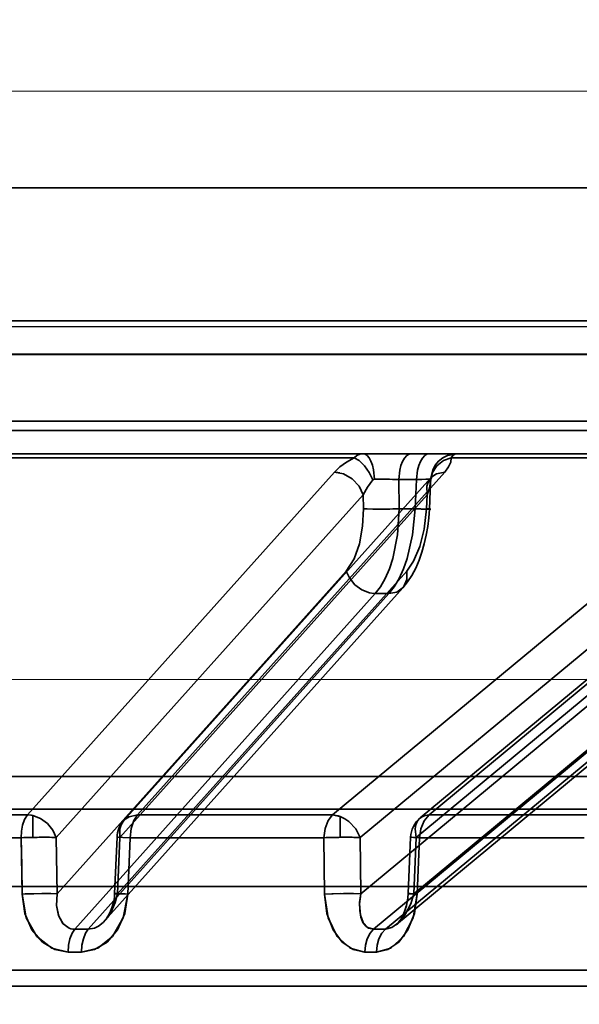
# Model space of a CAD drawing. Header units: millimetres. Extents: x 42175 to 97175, y 10092 to 468192.
# Tile 103 of 256: x 62960 to 62977, y 25820 to 25850. Entities that reach past the tile are written whole.
import ezdxf

# ---------------------------------------------------------------- set-up
doc = ezdxf.new("R2010")
doc.units = ezdxf.units.MM
doc.header["$XCLIPFRAME"] = 2
doc.linetypes.add('DASHED', pattern=[0.75, 0.5, -0.25])
for name, color, linetype in [('AHU03-3-68634OBJ', 8, 'Continuous'), ('EC-MTR_250-0_7OBJ', 8, 'Continuous'), ('FLUID-Wy2', 8, 'Continuous')]:
    doc.layers.add(name, color=color, linetype=linetype)
picture_1 = doc.add_image_def('image1.bmp', size_in_pixel=(951, 911))

msp = doc.modelspace()

# ---------------------------------------------------------------- linework, layer by layer
at = {"layer": 'AHU03-3-68634OBJ', "color": 8, "linetype": 'Continuous', "lineweight": 35, "ltscale": 100}
for p, q in [((63069.742, 25844.602), (62802.742, 25844.602)), ((63070.242, 25840.602), (62802.242, 25840.602))]:
    msp.add_line(p, q, dxfattribs=at)
at = {"layer": 'EC-MTR_250-0_7OBJ', "color": 8, "linetype": 'Continuous', "lineweight": 35, "ltscale": 100}
for p, q in [((62946.471, 25840.602), (62986.231, 25840.602)), ((62983.113, 25839.602), (62950.643, 25839.602)), ((62983.113, 25839.584), (62950.643, 25839.584)), ((62992.105, 25837.584), (62945.085, 25837.584)), ((63003.375, 25837.302), (62876.855, 25837.302)), ((62958.754, 25836.602), (62991.573, 25836.602)), ((62970.337, 25836.486), (62959.718, 25836.486)), ((62982.417, 25836.486), (62973.254, 25836.486)), ((62969.747, 25836.052), (62960.52, 25825.752)), ((62973.061, 25836.052), (62963.828, 25825.752)), ((62963.419, 25825.578), (62972.649, 25835.878)), ((62971.681, 25835.829), (62971.693, 25834.951)), ((62972.219, 25835.829), (62971.681, 25835.829)), ((62972.178, 25834.951), (62972.219, 25835.829)), ((62972.639, 25835.768), (62972.6, 25834.941)), ((62972.664, 25835.896), (62972.671, 25835.906)), ((62970.612, 25835.372), (62961.383, 25825.072)), ((62972.532, 25835.372), (62963.303, 25825.072)), ((62970.612, 25835.372), (62970.618, 25834.951)), ((62972.532, 25835.372), (62972.513, 25834.951)), ((62972.178, 25834.951), (62971.693, 25834.951)), ((62972.6, 25834.941), (62972.582, 25834.681)), ((62970.103, 25833.081), (62961.414, 25823.379)), ((62971.921, 25833.081), (62963.231, 25823.379)), ((62962.856, 25822.583), (62971.805, 25832.575)), ((62977.821, 25832.494), (62969.691, 25825.752)), ((62981.715, 25832.646), (62970.544, 25823.379)), ((62983.217, 25832.512), (62970.925, 25822.314)), ((62983.571, 25832.509), (62971.282, 25822.314)), ((62980.714, 25832.486), (62972.591, 25825.752)), ((62970.977, 25832.401), (62961.943, 25822.314)), ((62971.384, 25832.401), (62962.35, 25822.314)), ((62971.384, 25832.401), (62970.977, 25832.401)), ((62971.617, 25822.456), (62983.627, 25832.42)), ((62972.326, 25825.66), (62980.447, 25832.394)), ((62978.657, 25831.814), (62970.526, 25825.072)), ((62982.323, 25831.829), (62972.137, 25823.379)), ((62980.331, 25831.806), (62972.209, 25825.072)), ((62935.229, 25826.902), (62987.564, 25826.902)), ((62888.8, 25825.928), (62983.683, 25825.928)), ((62960.52, 25825.752), (62954.005, 25825.752)), ((62960.685, 25825.731), (62960.685, 25825.074)), ((62969.691, 25825.752), (62963.828, 25825.752)), ((62969.918, 25825.705), (62969.918, 25825.077)), ((62977.577, 25825.752), (62972.59, 25825.752)), ((62960.332, 25825.065), (62953.867, 25825.065)), ((62960.362, 25823.372), (62960.332, 25825.065)), ((62961.383, 25825.072), (62961.414, 25823.379)), ((62963.215, 25825.077), (62963.144, 25823.385)), ((62963.303, 25825.072), (62963.231, 25823.379)), ((62963.614, 25825.065), (62963.543, 25823.372)), ((62963.543, 25823.372), (62963.614, 25825.065)), ((62969.432, 25825.065), (62963.614, 25825.065)), ((62969.449, 25823.372), (62969.432, 25825.065)), ((62969.432, 25825.065), (62969.449, 25823.372)), ((62970.526, 25825.072), (62970.544, 25823.379)), ((62972.037, 25825.078), (62971.965, 25823.385)), ((62972.209, 25825.072), (62972.137, 25823.379)), ((62972.308, 25825.065), (62972.237, 25823.372)), ((62972.308, 25825.065), (62972.237, 25823.372)), ((62977.256, 25825.065), (62972.308, 25825.065)), ((62885.392, 25823.602), (62987.092, 25823.602)), ((62963.135, 25823.271), (62963.144, 25823.385)), ((62971.955, 25823.254), (62971.965, 25823.385)), ((62963.06, 25822.954), (62963.092, 25823.056)), ((62963.091, 25823.054), (62963.117, 25823.162)), ((62963.117, 25823.162), (62963.135, 25823.272)), ((62971.935, 25823.128), (62971.955, 25823.258)), ((62962.933, 25822.691), (62962.979, 25822.771)), ((62962.979, 25822.771), (62963.022, 25822.859)), ((62963.022, 25822.858), (62963.06, 25822.954)), ((62961.943, 25822.314), (62962.35, 25822.314)), ((62962.146, 25821.627), (62961.744, 25821.627)), ((62990.711, 25821.088), (62938.373, 25821.088)), ((62990.212, 25820.602), (62938.394, 25820.602))]:
    msp.add_line(p, q, dxfattribs=at)
at = {"layer": 'EC-MTR_250-0_7OBJ', "color": 8, "linetype": 'Continuous', "lineweight": 35, "ltscale": 100, "flags": 128}
for points in [[(62970.337, 25836.486), (62970.422, 25836.55), (62970.512, 25836.589), (62970.605, 25836.602)], [(62970.605, 25836.602), (62970.667, 25836.589), (62970.73, 25836.548), (62970.791, 25836.478), (62970.846, 25836.381), (62970.891, 25836.26), (62970.925, 25836.124), (62970.954, 25835.84)], [(62972.058, 25836.602), (62971.991, 25836.589), (62971.922, 25836.548), (62971.856, 25836.476), (62971.796, 25836.377), (62971.747, 25836.254), (62971.711, 25836.116), (62971.681, 25835.829)], [(62972.596, 25836.602), (62972.528, 25836.589), (62972.46, 25836.548), (62972.393, 25836.476), (62972.334, 25836.377), (62972.285, 25836.254), (62972.249, 25836.116), (62972.219, 25835.829)], [(62973.426, 25836.602), (62973.142, 25836.548), (62973.004, 25836.478), (62972.879, 25836.381), (62972.777, 25836.26), (62972.701, 25836.124), (62972.635, 25835.84)], [(62973.254, 25836.486), (62973.311, 25836.55), (62973.369, 25836.589), (62973.426, 25836.602)], [(62969.747, 25836.052), (62969.911, 25836.209), (62970.11, 25836.354), (62970.337, 25836.486)], [(62970.905, 25835.817), (62970.794, 25836.037), (62970.649, 25836.242), (62970.488, 25836.398), (62970.337, 25836.486)], [(62972.639, 25835.817), (62972.694, 25836.037), (62972.828, 25836.242), (62973.026, 25836.398), (62973.254, 25836.486)], [(62973.061, 25836.052), (62973.177, 25836.209), (62973.241, 25836.354), (62973.254, 25836.486)], [(62973.254, 25836.486), (62973.241, 25836.355), (62973.177, 25836.208), (62973.061, 25836.052)], [(62969.747, 25836.052), (62969.788, 25836.051), (62969.914, 25836.031)], [(62970.612, 25835.372), (62970.487, 25835.633), (62970.28, 25835.852), (62970.021, 25835.999), (62969.747, 25836.052)], [(62972.532, 25835.372), (62972.528, 25835.633), (62972.565, 25835.75), (62972.627, 25835.852), (62972.71, 25835.936), (62972.813, 25835.999), (62973.061, 25836.052)], [(62970.905, 25835.817), (62970.737, 25835.603), (62970.612, 25835.372)], [(62970.612, 25835.372), (62970.737, 25835.603), (62970.905, 25835.817)], [(62970.954, 25835.84), (62970.936, 25835.837), (62970.92, 25835.829), (62970.905, 25835.817)], [(62971.304, 25835.839), (62971.401, 25835.837), (62971.681, 25835.829)], [(62972.219, 25835.829), (62972.374, 25835.835), (62972.498, 25835.839), (62972.587, 25835.841), (62972.616, 25835.841), (62972.635, 25835.84)], [(62972.639, 25835.817), (62972.613, 25835.601), (62972.532, 25835.372)], [(62972.639, 25835.768), (62972.606, 25835.575), (62972.532, 25835.372)], [(62972.635, 25835.84), (62972.639, 25835.817)], [(62972.671, 25835.907), (62972.661, 25835.883), (62972.652, 25835.857), (62972.644, 25835.817), (62972.639, 25835.768)], [(62972.649, 25835.878), (62972.664, 25835.896), (62972.671, 25835.906)], [(62970.103, 25833.081), (62970.339, 25833.447), (62970.499, 25833.896), (62970.595, 25834.432), (62970.618, 25834.951)], [(62970.618, 25834.951), (62970.735, 25834.945), (62970.899, 25834.941), (62971.1, 25834.94), (62971.316, 25834.941)], [(62971.693, 25834.951), (62971.646, 25834.173), (62971.504, 25833.462), (62971.401, 25833.145), (62971.277, 25832.859), (62971.136, 25832.609), (62970.977, 25832.401)], [(62971.384, 25832.401), (62971.545, 25832.609), (62971.69, 25832.859), (62971.82, 25833.145), (62971.932, 25833.462), (62972.099, 25834.173), (62972.178, 25834.951)], [(62972.513, 25834.951), (62972.444, 25834.335), (62972.314, 25833.82), (62972.127, 25833.379), (62971.921, 25833.081)], [(62972.178, 25834.951), (62972.261, 25834.948), (62972.341, 25834.945), (62972.415, 25834.943), (62972.479, 25834.941), (62972.506, 25834.94), (62972.531, 25834.94), (62972.552, 25834.94), (62972.569, 25834.94), (62972.583, 25834.94), (62972.596, 25834.94), (62972.648, 25834.937)], [(62972.513, 25834.951), (62972.542, 25834.948), (62972.566, 25834.946), (62972.585, 25834.944), (62972.596, 25834.943), (62972.584, 25834.94), (62972.563, 25834.94), (62972.535, 25834.94), (62972.499, 25834.94), (62972.457, 25834.941), (62972.408, 25834.943), (62972.355, 25834.944), (62972.299, 25834.946), (62972.178, 25834.951)], [(62972.6, 25834.941), (62972.586, 25834.944), (62972.576, 25834.945), (62972.564, 25834.947), (62972.549, 25834.948), (62972.513, 25834.951)], [(62972.582, 25834.681), (62972.55, 25834.42), (62972.506, 25834.159), (62972.448, 25833.901), (62972.377, 25833.648), (62972.291, 25833.404), (62972.19, 25833.169), (62972.074, 25832.95), (62971.946, 25832.752), (62971.804, 25832.575)], [(62970.801, 25832.422), (62970.57, 25832.512), (62970.357, 25832.669), (62970.196, 25832.871), (62970.103, 25833.081)], [(62971.384, 25832.401), (62971.627, 25832.448), (62971.824, 25832.598), (62971.926, 25832.828), (62971.921, 25833.081)], [(62972.19, 25833.169), (62972.074, 25832.95), (62971.946, 25832.752), (62971.804, 25832.575)], [(62970.977, 25832.401), (62970.935, 25832.402), (62970.801, 25832.422)], [(62960.332, 25825.065), (62960.345, 25825.261), (62960.379, 25825.444), (62960.436, 25825.611), (62960.52, 25825.752)], [(62960.52, 25825.752), (62960.436, 25825.611), (62960.379, 25825.444), (62960.345, 25825.261), (62960.332, 25825.065)], [(62960.52, 25825.752), (62960.561, 25825.75), (62960.685, 25825.731)], [(62960.685, 25825.731), (62960.643, 25825.739), (62960.52, 25825.752)], [(62961.383, 25825.072), (62961.282, 25825.294), (62961.121, 25825.491), (62960.914, 25825.641), (62960.685, 25825.731)], [(62963.303, 25825.072), (62963.299, 25825.331), (62963.335, 25825.448), (62963.396, 25825.55), (62963.479, 25825.634), (62963.581, 25825.697), (62963.828, 25825.752)], [(62963.828, 25825.752), (62963.718, 25825.581), (62963.643, 25825.343), (62963.614, 25825.065)], [(62969.691, 25825.752), (62969.557, 25825.581), (62969.467, 25825.343), (62969.432, 25825.065)], [(62970.526, 25825.072), (62970.387, 25825.331), (62970.181, 25825.55), (62970.062, 25825.634), (62969.937, 25825.697), (62969.691, 25825.752)], [(62969.918, 25825.705), (62969.86, 25825.725), (62969.691, 25825.752)], [(62972.591, 25825.752), (62972.479, 25825.737), (62972.381, 25825.697), (62972.298, 25825.634), (62972.235, 25825.55), (62972.194, 25825.448), (62972.175, 25825.331), (62972.209, 25825.072)], [(62972.308, 25825.065), (62972.345, 25825.335), (62972.441, 25825.574), (62972.591, 25825.752)], [(62960.332, 25825.065), (62960.35, 25824.218), (62960.369, 25823.372)], [(62960.685, 25825.074), (62960.719, 25825.075), (62960.766, 25825.076), (62960.818, 25825.076), (62960.871, 25825.077), (62960.928, 25825.077), (62960.988, 25825.078), (62961.052, 25825.078), (62961.119, 25825.078), (62961.187, 25825.077), (62961.256, 25825.076), (62961.322, 25825.074), (62961.383, 25825.072)], [(62963.614, 25825.065), (62963.389, 25825.073), (62963.251, 25825.077), (62963.218, 25825.077), (62963.303, 25825.072)], [(62963.614, 25825.065), (62963.386, 25825.073), (62963.248, 25825.077), (62963.219, 25825.077), (62963.303, 25825.072)], [(62969.432, 25825.065), (62969.698, 25825.073), (62969.991, 25825.077), (62970.283, 25825.077), (62970.526, 25825.072)], [(62969.432, 25825.065), (62969.495, 25825.067), (62969.558, 25825.069), (62969.62, 25825.071), (62969.679, 25825.073), (62969.735, 25825.074), (62969.787, 25825.075), (62969.834, 25825.076), (62969.88, 25825.076), (62969.918, 25825.077)], [(62969.918, 25825.077), (62969.953, 25825.077), (62969.997, 25825.077), (62970.045, 25825.078), (62970.095, 25825.078), (62970.149, 25825.078), (62970.207, 25825.078), (62970.267, 25825.077), (62970.331, 25825.076), (62970.396, 25825.075), (62970.462, 25825.074), (62970.526, 25825.072)], [(62972.308, 25825.065), (62972.123, 25825.073), (62972.041, 25825.077), (62972.07, 25825.077), (62972.209, 25825.072)], [(62961.414, 25823.379), (62961.228, 25823.384), (62960.954, 25823.385), (62960.642, 25823.38), (62960.362, 25823.372)], [(62961.744, 25821.627), (62961.252, 25821.743), (62960.807, 25822.097), (62960.489, 25822.661), (62960.362, 25823.372)], [(62960.362, 25823.372), (62960.447, 25822.792), (62960.66, 25822.301), (62960.972, 25821.928), (62961.346, 25821.701), (62961.744, 25821.627)], [(62961.414, 25823.379), (62961.398, 25823.026), (62961.458, 25822.723), (62961.588, 25822.486), (62961.777, 25822.346)], [(62961.414, 25823.379), (62961.398, 25823.029), (62961.464, 25822.707), (62961.593, 25822.481), (62961.777, 25822.346)], [(62963.543, 25823.372), (62963.447, 25822.792), (62963.229, 25822.301), (62962.916, 25821.928), (62962.542, 25821.701), (62962.146, 25821.627)], [(62962.146, 25821.627), (62962.636, 25821.743), (62963.081, 25822.097), (62963.403, 25822.661), (62963.543, 25823.372)], [(62963.231, 25823.379), (62963.159, 25823.115), (62963.059, 25822.882), (62962.935, 25822.682), (62962.795, 25822.521), (62962.655, 25822.41), (62962.537, 25822.35), (62962.35, 25822.314)], [(62963.144, 25823.385), (62963.155, 25823.385), (62963.173, 25823.385), (62963.189, 25823.384), (62963.209, 25823.384), (62963.232, 25823.383), (62963.258, 25823.382), (62963.318, 25823.38), (62963.387, 25823.378), (62963.463, 25823.375), (62963.543, 25823.372)], [(62963.231, 25823.379), (62963.212, 25823.38), (62963.195, 25823.381), (62963.18, 25823.382), (62963.168, 25823.383), (62963.158, 25823.383), (62963.147, 25823.384)], [(62963.231, 25823.379), (62963.202, 25823.381), (62963.178, 25823.382), (62963.16, 25823.383), (62963.149, 25823.384), (62963.177, 25823.385), (62963.203, 25823.384), (62963.237, 25823.383), (62963.277, 25823.382), (62963.322, 25823.38), (62963.373, 25823.378), (62963.427, 25823.376), (62963.543, 25823.372)], [(62970.544, 25823.379), (62970.319, 25823.384), (62970.02, 25823.385), (62969.708, 25823.38), (62969.449, 25823.372)], [(62969.449, 25823.372), (62969.67, 25823.379), (62969.936, 25823.384)], [(62970.656, 25821.627), (62970.225, 25821.743), (62969.835, 25822.097), (62969.557, 25822.661), (62969.449, 25823.372)], [(62969.449, 25823.372), (62969.521, 25822.792), (62969.706, 25822.301), (62969.979, 25821.928), (62970.307, 25821.701), (62970.657, 25821.627)], [(62970.544, 25823.379), (62970.504, 25823.081), (62970.528, 25822.737), (62970.609, 25822.516), (62970.752, 25822.362), (62970.925, 25822.314)], [(62970.544, 25823.379), (62970.506, 25823.115), (62970.507, 25822.882), (62970.541, 25822.682), (62970.606, 25822.521), (62970.69, 25822.41), (62970.772, 25822.35), (62970.925, 25822.314)], [(62971.009, 25821.627), (62971.438, 25821.743), (62971.828, 25822.097), (62972.111, 25822.661), (62972.237, 25823.372)], [(62972.237, 25823.372), (62972.15, 25822.792), (62971.958, 25822.301), (62971.683, 25821.928), (62971.356, 25821.701), (62971.01, 25821.627)], [(62972.137, 25823.379), (62972.039, 25823.081), (62971.86, 25822.737), (62971.682, 25822.516), (62971.474, 25822.362), (62971.282, 25822.314)], [(62971.965, 25823.385), (62971.977, 25823.384), (62971.996, 25823.383), (62972.009, 25823.383), (62972.024, 25823.382), (62972.042, 25823.381), (62972.082, 25823.379), (62972.129, 25823.377), (62972.181, 25823.375), (62972.237, 25823.372)], [(62972.137, 25823.379), (62972.101, 25823.38), (62972.068, 25823.382), (62972.038, 25823.383), (62972.013, 25823.384), (62971.993, 25823.384), (62971.978, 25823.385), (62971.966, 25823.385)], [(62971.606, 25822.448), (62971.637, 25822.475), (62971.672, 25822.514), (62971.71, 25822.564), (62971.752, 25822.627), (62971.794, 25822.704), (62971.835, 25822.793), (62971.874, 25822.895), (62971.907, 25823.007), (62971.935, 25823.128)], [(62971.607, 25822.448), (62971.639, 25822.478), (62971.677, 25822.519), (62971.717, 25822.573), (62971.759, 25822.639), (62971.801, 25822.718), (62971.841, 25822.808), (62971.878, 25822.909), (62971.91, 25823.019), (62971.937, 25823.136)], [(62962.836, 25822.564), (62962.884, 25822.622), (62962.933, 25822.691), (62962.979, 25822.771)], [(62961.744, 25821.627), (62961.759, 25821.832), (62961.8, 25822.028), (62961.864, 25822.194), (62961.943, 25822.314)], [(62961.777, 25822.346), (62961.83, 25822.328), (62961.885, 25822.317), (62961.943, 25822.314)], [(62961.777, 25822.346), (62961.83, 25822.328), (62961.885, 25822.317), (62961.943, 25822.314)], [(62962.35, 25822.314), (62962.269, 25822.194), (62962.204, 25822.028), (62962.162, 25821.832), (62962.146, 25821.627)], [(62970.657, 25821.627), (62970.677, 25821.832), (62970.732, 25822.028), (62970.818, 25822.194), (62970.925, 25822.314)], [(62971.282, 25822.314), (62971.174, 25822.194), (62971.086, 25822.028), (62971.03, 25821.832), (62971.009, 25821.627)]]:
    msp.add_lwpolyline(points, dxfattribs=at)
at = {"layer": 'EC-MTR_250-0_7OBJ', "color": 8, "linetype": 'Continuous', "lineweight": 35, "ltscale": 100}
for centre, radius, start, end in [((62971.08, 25819.82), 16.021, 89.2001, 90.4509), ((62971.083, 25820.769), 15.072, 89.1607, 90.4903), ((62971.117, 25821.017), 14.823, 87.817, 89.2754), ((62971.981, 25835.8), 0.659, 357.1824, 1.4143), ((62971.115, 25850.241), 15.301, 270.7542, 272.1659), ((62972.837, 25825.044), 0.8, 129.6673, 177.5651), ((62964.015, 25825.044), 0.8, 138.1389, 177.5833), ((62961.038, 25805.753), 19.324, 91.0472, 92.0934), ((62961.03, 25806.026), 19.051, 91.0397, 92.101), ((62961.05, 25804.791), 18.594, 91.0295, 92.1191), ((62962.146, 25741.771), 80.543, 89.85511, 90.14489), ((62971.104, 25760.258), 62.056, 89.83517, 90.16483), ((62971.104, 25760.473), 61.841, 89.83459, 90.16541), ((62961.945, 25743.396), 78.231, 89.85298, 90.14702), ((62970.833, 25761.352), 60.275, 89.83275, 90.16725), ((62970.833, 25761.561), 60.066, 89.83217, 90.16783)]:
    msp.add_arc(centre, radius, start, end, dxfattribs=at)
at = {"layer": 'FLUID-Wy2', "color": 8, "linetype": 'DASHED', "lineweight": 18, "ltscale": 100}
for p, q in [((63459.948, 25847.501), (61459.948, 25847.501)), ((63459.948, 25829.823), (61459.948, 25829.823))]:
    msp.add_line(p, q, dxfattribs=at)
at = {"layer": 'FLUID-Wy2', "color": 8, "linetype": 'Continuous', "lineweight": 25, "ltscale": 100}
msp.add_line((61459.948, 25840.43), (63459.948, 25840.43), dxfattribs=at)
at = {"layer": 'FLUID-Wy2', "color": 8, "linetype": 'Continuous', "lineweight": 18, "ltscale": 100}
msp.add_line((61459.948, 25840.43), (63459.948, 25840.43), dxfattribs=at)

# ---------------------------------------------------------------- pictures from other files: only their frames are drawn
at = {"color": 8, "lineweight": 13}
image = msp.add_image(picture_1, insert=(61504.134, 26425.821), size_in_units=(1986.021, 1904.625), rotation=-90, dxfattribs=at)
image.set_boundary_path([(-0.5, -0.5), (950.5, 910.5)])

doc.saveas('drawing.dxf')
